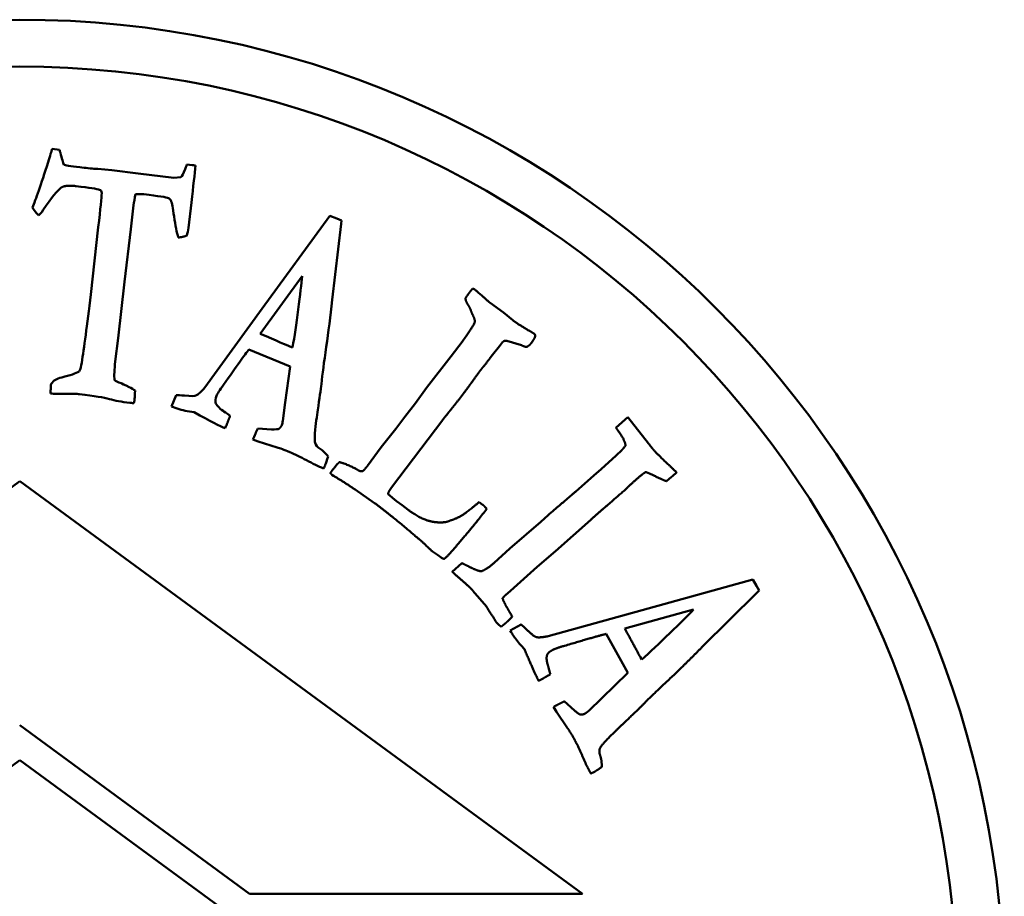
# Model space of a CAD drawing. Header units: millimetres. Extents: x 1462 to 4126, y 1120 to 2581.
# Tile 4 of 7: x 2237 to 2258, y 1362 to 1381. Entities that reach past the tile are written whole.
import ezdxf

# ---------------------------------------------------------------- set-up
doc = ezdxf.new("R2010")
doc.units = ezdxf.units.MM
doc.layers.add('Visibile (ISO)', color=7, linetype='Continuous', lineweight=50)

msp = doc.modelspace()

# ---------------------------------------------------------------- linework, layer by layer
at = {"layer": 'Visibile (ISO)'}
for p, q in [((2237.75, 1378.028), (2237.905, 1378.009)), ((2240.623, 1377.692), (2240.735, 1377.683)), ((2238.676, 1377.6), (2238.724, 1377.603)), ((2238.724, 1377.603), (2239.024, 1377.571)), ((2239.024, 1377.571), (2239.58, 1377.5)), ((2239.58, 1377.5), (2240.342, 1377.409)), ((2240.342, 1377.409), (2240.491, 1377.421)), ((2239.486, 1376.825), (2239.429, 1376.316)), ((2240.717, 1376.882), (2240.653, 1376.347)), ((2242.229, 1374.622), (2243.674, 1376.602)), ((2243.674, 1376.602), (2243.818, 1376.543)), ((2238.572, 1374.921), (2238.731, 1376.36)), ((2243.916, 1376.429), (2243.719, 1374.805)), ((2243.818, 1376.543), (2243.922, 1376.501)), ((2243.922, 1376.501), (2243.916, 1376.429)), ((2239.429, 1376.316), (2239.295, 1375.194)), ((2243.079, 1375.313), (2242.187, 1374.085)), ((2239.295, 1375.194), (2239.159, 1373.991)), ((2247.087, 1374.745), (2247.372, 1374.536)), ((2241.003, 1372.939), (2242.229, 1374.622)), ((2247.372, 1374.536), (2247.577, 1374.371)), ((2239.159, 1373.991), (2239.095, 1373.495)), ((2246.257, 1373.606), (2246.493, 1373.913)), ((2246.493, 1373.913), (2246.525, 1373.955)), ((2247.356, 1373.906), (2247.292, 1373.82)), ((2247.76, 1373.84), (2247.448, 1373.934)), ((2242.823, 1373.383), (2241.942, 1373.747)), ((2242.817, 1373.814), (2242.878, 1373.794)), ((2247.139, 1373.632), (2247.072, 1373.543)), ((2247.292, 1373.82), (2247.139, 1373.632)), ((2245.736, 1372.929), (2246.257, 1373.606)), ((2242.719, 1372.616), (2242.823, 1373.383)), ((2237.723, 1372.986), (2237.727, 1373.016)), ((2237.717, 1372.896), (2237.723, 1372.986)), ((2245.499, 1372.607), (2245.736, 1372.929)), ((2240.293, 1372.534), (2240.396, 1372.776)), ((2242.669, 1372.231), (2242.719, 1372.616)), ((2245.27, 1372.31), (2245.499, 1372.607)), ((2240.333, 1372.518), (2240.293, 1372.534)), ((2240.778, 1372.411), (2240.677, 1372.425)), ((2246.084, 1372.252), (2244.984, 1370.804)), ((2245.078, 1372.055), (2245.27, 1372.31)), ((2249.777, 1372.082), (2250.026, 1372.308)), ((2250.026, 1372.308), (2250.464, 1371.746)), ((2242.136, 1372.067), (2242.426, 1372.046)), ((2244.767, 1371.663), (2245.078, 1372.055)), ((2242.144, 1371.789), (2242.029, 1371.826)), ((2242.548, 1371.661), (2242.144, 1371.789)), ((2244.475, 1371.268), (2244.767, 1371.663)), ((2249.777, 1371.489), (2249.897, 1371.601)), ((2249.457, 1371.194), (2249.777, 1371.489)), ((2249.299, 1371.061), (2249.457, 1371.194)), ((2251.068, 1371.129), (2250.978, 1371.049)), ((2225.062, 1362.143), (2237.062, 1370.943)), ((2237.062, 1370.943), (2249.061, 1362.143)), ((2243.748, 1371.055), (2243.717, 1371.078)), ((2248.918, 1370.724), (2249.299, 1371.061)), ((2244.627, 1370.474), (2244.211, 1370.76)), ((2244.917, 1370.665), (2245.095, 1370.515)), ((2245.095, 1370.515), (2245.215, 1370.43)), ((2246.855, 1370.496), (2246.921, 1370.446)), ((2245.215, 1370.43), (2245.34, 1370.331)), ((2247.017, 1370.352), (2246.955, 1370.269)), ((2247.512, 1369.503), (2248.173, 1370.076)), ((2248.173, 1370.076), (2248.325, 1370.216)), ((2249.235, 1370.118), (2248.482, 1369.446)), ((2245.968, 1369.367), (2245.862, 1369.441)), ((2247.176, 1369.2), (2247.512, 1369.503)), ((2248.482, 1369.446), (2248.092, 1369.113)), ((2246.044, 1369.31), (2245.968, 1369.367)), ((2246.278, 1369.01), (2246.485, 1369.193)), ((2248.092, 1369.113), (2247.521, 1368.601)), ((2250.333, 1368.19), (2252.696, 1368.842)), ((2252.696, 1368.842), (2252.772, 1368.707)), ((2247.009, 1368.269), (2246.724, 1368.604)), ((2247.521, 1368.601), (2247.414, 1368.507)), ((2252.772, 1368.707), (2252.827, 1368.61)), ((2252.827, 1368.61), (2252.778, 1368.557)), ((2252.778, 1368.557), (2251.614, 1367.408)), ((2248.326, 1367.634), (2250.333, 1368.19)), ((2249.966, 1367.796), (2251.429, 1368.203)), ((2247.519, 1367.759), (2247.75, 1367.884)), ((2247.54, 1367.721), (2247.519, 1367.759)), ((2250.028, 1366.851), (2249.565, 1367.683)), ((2247.822, 1367.361), (2247.751, 1367.434)), ((2250.327, 1367.138), (2250.291, 1367.192)), ((2249.47, 1366.314), (2250.028, 1366.851)), ((2249.192, 1366.044), (2249.47, 1366.314)), ((2248.506, 1366.024), (2248.439, 1366.125)), ((2248.672, 1366.246), (2248.886, 1366.05)), ((2248.743, 1365.673), (2248.506, 1366.024)), ((2241.954, 1362.143), (2237.056, 1365.734)), ((2225.061, 1356.19), (2237.062, 1364.99)), ((2237.062, 1364.99), (2249.062, 1356.19)), ((2249.061, 1362.143), (2241.954, 1362.143))]:
    msp.add_line(p, q, dxfattribs=at)
for radius in [21, 20]:
    msp.add_circle((2237.056, 1359.782), radius, dxfattribs=at)
for points, degree in [([(2237.66, 1377.743), (2237.703, 1377.883), (2237.733, 1377.978), (2237.75, 1378.028)], 3), ([(2237.905, 1378.009), (2237.912, 1377.979), (2237.919, 1377.958), (2237.923, 1377.946)], 3), ([(2237.923, 1377.946), (2237.954, 1377.818), (2237.98, 1377.732), (2238.001, 1377.689)], 3), ([(2237.327, 1376.78), (2237.399, 1376.94), (2237.509, 1377.261), (2237.66, 1377.743)], 3), ([(2238.001, 1377.689), (2238.02, 1377.679), (2238.132, 1377.661), (2238.337, 1377.636)], 3), ([(2238.337, 1377.636), (2238.463, 1377.621), (2238.576, 1377.609), (2238.676, 1377.6)], 3), ([(2240.586, 1377.597), (2240.594, 1377.622), (2240.607, 1377.653), (2240.623, 1377.692)], 3), ([(2240.807, 1377.67), (2240.789, 1377.496), (2240.759, 1377.233), (2240.717, 1376.882)], 3), ([(2240.735, 1377.683), (2240.756, 1377.68), (2240.807, 1377.67)], 2), ([(2240.491, 1377.421), (2240.516, 1377.441), (2240.548, 1377.5), (2240.586, 1377.597)], 3), ([(2237.942, 1377.202), (2237.863, 1377.147), (2237.736, 1376.989), (2237.56, 1376.727)], 3), ([(2238.263, 1377.233), (2238.027, 1377.261), (2237.942, 1377.202)], 2), ([(2238.757, 1377.156), (2238.71, 1377.173), (2238.545, 1377.199), (2238.263, 1377.233)], 3), ([(2238.731, 1376.36), (2238.779, 1376.754), (2238.803, 1376.994), (2238.805, 1377.081)], 3), ([(2239.528, 1377.064), (2239.507, 1376.968), (2239.494, 1376.888), (2239.486, 1376.825)], 3), ([(2239.705, 1377.06), (2239.659, 1377.065), (2239.6, 1377.066), (2239.528, 1377.064)], 3), ([(2240.229, 1376.979), (2240.191, 1376.996), (2240.016, 1377.022), (2239.705, 1377.06)], 3), ([(2240.29, 1376.907), (2240.274, 1376.941), (2240.254, 1376.965), (2240.229, 1376.979)], 3), ([(2237.455, 1376.617), (2237.388, 1376.686), (2237.346, 1376.741), (2237.327, 1376.78)], 3), ([(2237.56, 1376.727), (2237.51, 1376.651), (2237.475, 1376.615), (2237.455, 1376.617)], 3), ([(2240.62, 1376.177), (2240.515, 1376.142), (2240.437, 1376.138)], 2), ([(2240.653, 1376.347), (2240.645, 1376.281), (2240.634, 1376.225), (2240.62, 1376.177)], 3), ([(2238.38, 1373.468), (2238.428, 1373.772), (2238.492, 1374.256), (2238.572, 1374.921)], 3), ([(2246.565, 1374.847), (2246.621, 1374.929), (2246.652, 1374.97)], 2), ([(2246.652, 1374.97), (2246.67, 1374.994), (2246.713, 1375.043)], 2), ([(2246.713, 1375.043), (2246.74, 1375.044), (2246.761, 1375.028)], 2), ([(2246.761, 1375.028), (2246.806, 1374.995), (2247.087, 1374.745)], 2), ([(2246.612, 1374.709), (2246.564, 1374.788), (2246.565, 1374.847)], 2), ([(2246.671, 1374.6), (2246.646, 1374.667), (2246.612, 1374.709)], 2), ([(2246.525, 1373.955), (2246.754, 1374.289), (2246.774, 1374.372), (2246.713, 1374.498)], 2), ([(2246.713, 1374.498), (2246.705, 1374.51), (2246.671, 1374.6)], 2), ([(2247.577, 1374.371), (2247.715, 1374.267), (2247.949, 1374.134)], 2), ([(2242.187, 1374.085), (2242.543, 1373.93), (2242.753, 1373.84), (2242.817, 1373.814)], 3), ([(2247.949, 1374.134), (2248.016, 1374.094), (2248.026, 1374.087)], 2), ([(2248.026, 1374.087), (2248.057, 1374.063), (2248.05, 1374.031)], 2), ([(2247.395, 1373.936), (2247.373, 1373.92), (2247.356, 1373.906)], 2), ([(2247.448, 1373.934), (2247.432, 1373.935), (2247.395, 1373.936)], 2), ([(2247.875, 1373.807), (2247.846, 1373.796), (2247.76, 1373.84)], 2), ([(2247.976, 1373.898), (2247.924, 1373.829), (2247.875, 1373.807)], 2), ([(2248.05, 1374.031), (2248.041, 1373.984), (2247.976, 1373.898)], 2), ([(2241.942, 1373.747), (2241.864, 1373.646), (2241.684, 1373.395), (2241.402, 1372.994)], 3), ([(2238.328, 1373.283), (2238.351, 1373.329), (2238.368, 1373.391), (2238.38, 1373.468)], 3), ([(2239.095, 1373.495), (2239.075, 1373.321), (2239.069, 1373.188), (2239.078, 1373.098)], 3), ([(2247.072, 1373.543), (2247.062, 1373.529), (2246.942, 1373.376)], 2), ([(2237.952, 1373.154), (2238.131, 1373.197), (2238.256, 1373.24), (2238.328, 1373.283)], 3), ([(2246.879, 1373.3), (2246.842, 1373.252), (2246.758, 1373.132)], 2), ([(2246.942, 1373.376), (2246.91, 1373.341), (2246.879, 1373.3)], 2), ([(2237.727, 1373.016), (2237.773, 1373.086), (2237.848, 1373.132), (2237.952, 1373.154)], 3), ([(2239.078, 1373.098), (2239.102, 1373.077), (2239.148, 1373.054), (2239.217, 1373.029)], 3), ([(2239.217, 1373.029), (2239.231, 1373.024), (2239.29, 1372.997), (2239.394, 1372.947)], 3), ([(2241.402, 1372.994), (2241.323, 1372.884), (2241.274, 1372.806), (2241.256, 1372.761)], 3), ([(2243.491, 1373.013), (2243.474, 1372.889), (2243.449, 1372.706), (2243.415, 1372.462)], 3), ([(2246.758, 1373.132), (2246.624, 1372.947), (2246.52, 1372.809)], 2), ([(2237.711, 1372.81), (2237.712, 1372.847), (2237.714, 1372.876), (2237.717, 1372.896)], 3), ([(2237.897, 1372.805), (2237.801, 1372.805), (2237.739, 1372.807), (2237.711, 1372.81)], 3), ([(2238.334, 1372.796), (2238.286, 1372.802), (2238.14, 1372.805), (2237.897, 1372.805)], 3), ([(2239.394, 1372.947), (2239.441, 1372.924), (2239.481, 1372.899), (2239.516, 1372.871)], 3), ([(2239.516, 1372.871), (2239.513, 1372.779), (2239.511, 1372.723), (2239.508, 1372.703)], 3), ([(2246.52, 1372.809), (2246.398, 1372.647), (2246.238, 1372.449)], 2), ([(2239.488, 1372.606), (2239.453, 1372.607), (2239.425, 1372.609), (2239.402, 1372.612)], 3), ([(2239.508, 1372.703), (2239.506, 1372.68), (2239.499, 1372.648), (2239.488, 1372.606)], 3), ([(2240.396, 1372.776), (2240.431, 1372.778), (2240.49, 1372.774), (2240.573, 1372.765)], 3), ([(2241.256, 1372.761), (2241.231, 1372.7), (2241.224, 1372.651), (2241.234, 1372.616)], 3), ([(2241.234, 1372.616), (2241.251, 1372.559), (2241.305, 1372.502), (2241.396, 1372.443)], 3), ([(2240.677, 1372.425), (2240.551, 1372.445), (2240.437, 1372.476), (2240.333, 1372.518)], 3), ([(2241.435, 1372.069), (2241.339, 1372.108), (2241.12, 1372.222), (2240.778, 1372.411)], 3), ([(2241.396, 1372.443), (2241.41, 1372.431), (2241.459, 1372.396), (2241.544, 1372.336)], 3), ([(2243.415, 1372.462), (2243.393, 1372.332), (2243.372, 1372.163), (2243.353, 1371.957)], 3), ([(2246.238, 1372.449), (2246.178, 1372.376), (2246.084, 1372.252)], 2), ([(2241.473, 1372.151), (2241.462, 1372.124), (2241.449, 1372.097), (2241.435, 1372.069)], 3), ([(2241.544, 1372.336), (2241.494, 1372.203), (2241.473, 1372.151)], 2), ([(2242.644, 1372.134), (2242.656, 1372.164), (2242.664, 1372.196), (2242.669, 1372.231)], 3), ([(2242.029, 1371.826), (2242.064, 1371.911), (2242.1, 1371.992), (2242.136, 1372.067)], 3), ([(2242.426, 1372.046), (2242.515, 1372.044), (2242.568, 1372.049), (2242.585, 1372.06)], 3), ([(2242.585, 1372.06), (2242.624, 1372.086), (2242.644, 1372.134)], 2), ([(2243.353, 1371.957), (2243.345, 1371.845), (2243.346, 1371.778), (2243.355, 1371.756)], 3), ([(2249.824, 1372.009), (2249.793, 1372.05), (2249.777, 1372.082)], 2), ([(2249.979, 1371.697), (2249.965, 1371.823), (2249.824, 1372.009)], 2), ([(2250.464, 1371.746), (2250.544, 1371.644), (2250.567, 1371.618)], 2), ([(2242.815, 1371.562), (2242.695, 1371.611), (2242.606, 1371.644), (2242.548, 1371.661)], 3), ([(2249.897, 1371.601), (2249.923, 1371.63), (2249.979, 1371.697)], 2), ([(2250.567, 1371.618), (2250.664, 1371.508), (2250.9, 1371.286)], 2), ([(2243.632, 1371.466), (2243.609, 1371.385), (2243.59, 1371.326), (2243.574, 1371.289)], 3), ([(2243.722, 1371.171), (2243.818, 1371.298), (2243.876, 1371.347)], 2), ([(2243.876, 1371.347), (2243.959, 1371.327), (2244.221, 1371.211), (2244.242, 1371.195)], 2), ([(2243.574, 1371.289), (2243.567, 1371.271), (2243.555, 1371.245), (2243.538, 1371.211)], 3), ([(2243.682, 1371.11), (2243.704, 1371.147), (2243.722, 1371.171)], 2), ([(2243.717, 1371.078), (2243.706, 1371.086), (2243.682, 1371.11)], 2), ([(2244.242, 1371.195), (2244.318, 1371.138), (2244.374, 1371.155)], 2), ([(2244.374, 1371.155), (2244.439, 1371.22), (2244.475, 1371.268)], 2), ([(2250.406, 1371.136), (2250.323, 1371.08), (2250.184, 1370.957)], 2), ([(2250.849, 1370.941), (2250.741, 1370.978), (2250.502, 1371.106), (2250.406, 1371.136)], 2), ([(2250.9, 1371.286), (2251.033, 1371.162), (2251.068, 1371.129)], 2), ([(2244.211, 1370.76), (2243.969, 1370.926), (2243.748, 1371.055)], 2), ([(2250.184, 1370.957), (2250.058, 1370.846), (2249.986, 1370.771)], 2), ([(2250.978, 1371.049), (2250.929, 1371.006), (2250.849, 1370.941)], 2), ([(2244.984, 1370.804), (2244.914, 1370.711), (2244.917, 1370.665)], 2), ([(2248.325, 1370.216), (2248.898, 1370.706), (2248.918, 1370.724)], 2), ([(2249.986, 1370.771), (2249.496, 1370.349), (2249.235, 1370.118)], 2), ([(2245.643, 1369.644), (2245.607, 1369.676), (2244.954, 1370.227), (2244.627, 1370.474)], 2), ([(2246.234, 1370.1), (2246.373, 1370.141), (2246.614, 1370.289), (2246.855, 1370.496)], 2), ([(2245.34, 1370.331), (2245.66, 1370.09), (2245.928, 1370.066)], 2), ([(2246.955, 1370.269), (2246.789, 1370.049), (2246.343, 1369.527)], 2), ([(2246.921, 1370.446), (2246.969, 1370.41), (2247.017, 1370.352)], 2), ([(2245.928, 1370.066), (2246.128, 1370.045), (2246.234, 1370.1)], 2), ([(2245.862, 1369.441), (2245.845, 1369.454), (2245.643, 1369.644)], 2), ([(2246.343, 1369.527), (2246.163, 1369.317), (2246.109, 1369.282)], 2), ([(2246.109, 1369.282), (2246.054, 1369.302), (2246.044, 1369.31)], 2), ([(2246.441, 1368.866), (2246.316, 1368.974), (2246.278, 1369.01)], 2), ([(2246.485, 1369.193), (2246.539, 1369.171), (2246.645, 1369.116)], 2), ([(2246.645, 1369.116), (2246.799, 1369.033), (2246.899, 1369.018)], 2), ([(2246.899, 1369.018), (2247.021, 1369.063), (2247.176, 1369.2)], 2), ([(2246.724, 1368.604), (2246.635, 1368.704), (2246.441, 1368.866)], 2), ([(2247.414, 1368.507), (2247.391, 1368.487), (2247.352, 1368.441)], 2), ([(2247.352, 1368.441), (2247.416, 1368.296), (2247.483, 1368.188)], 2), ([(2247.19, 1367.986), (2247.167, 1368.018), (2247.009, 1368.269)], 2), ([(2247.483, 1368.188), (2247.494, 1368.169), (2247.563, 1368.052)], 2), ([(2247.223, 1367.929), (2247.209, 1367.946), (2247.19, 1367.986)], 2), ([(2247.563, 1368.052), (2247.482, 1367.969), (2247.424, 1367.917)], 2), ([(2247.289, 1367.867), (2247.229, 1367.923), (2247.223, 1367.929)], 2), ([(2247.324, 1367.835), (2247.304, 1367.857), (2247.289, 1367.867)], 2), ([(2247.424, 1367.917), (2247.391, 1367.889), (2247.324, 1367.835)], 2), ([(2247.75, 1367.884), (2247.792, 1367.853), (2247.882, 1367.765)], 2), ([(2247.882, 1367.765), (2248.024, 1367.627), (2248.143, 1367.6), (2248.326, 1367.634)], 2), ([(2250.291, 1367.192), (2250.241, 1367.282), (2249.966, 1367.796)], 2), ([(2247.751, 1367.434), (2247.623, 1367.575), (2247.54, 1367.721)], 2), ([(2249.565, 1367.683), (2249.378, 1367.638), (2248.674, 1367.429)], 2), ([(2248.124, 1366.684), (2248.048, 1366.82), (2247.822, 1367.361)], 2), ([(2248.414, 1367.337), (2248.328, 1367.289), (2248.307, 1367.238)], 2), ([(2248.674, 1367.429), (2248.478, 1367.373), (2248.414, 1367.337)], 2), ([(2251.614, 1367.408), (2251.251, 1367.035), (2250.538, 1366.367), (2250.321, 1366.146)], 2), ([(2248.307, 1367.238), (2248.274, 1367.155), (2248.326, 1367.001)], 2), ([(2248.326, 1367.001), (2248.332, 1366.974), (2248.375, 1366.826)], 2), ([(2248.205, 1366.725), (2248.167, 1366.704), (2248.124, 1366.684)], 2), ([(2248.375, 1366.826), (2248.254, 1366.752), (2248.205, 1366.725)], 2), ([(2248.439, 1366.125), (2248.559, 1366.192), (2248.672, 1366.246)], 2), ([(2250.321, 1366.146), (2250.187, 1366.015), (2249.92, 1365.761)], 2), ([(2248.886, 1366.05), (2248.989, 1365.964), (2249.02, 1365.962)], 2), ([(2249.02, 1365.962), (2249.066, 1365.959), (2249.112, 1365.984)], 2), ([(2249.112, 1365.984), (2249.153, 1366.007), (2249.192, 1366.044)], 2), ([(2248.89, 1365.429), (2248.795, 1365.598), (2248.743, 1365.673)], 2), ([(2249.92, 1365.761), (2249.772, 1365.628), (2249.557, 1365.404)], 2), ([(2249.238, 1364.705), (2249.149, 1364.863), (2248.976, 1365.275), (2248.89, 1365.429)], 2), ([(2249.433, 1365.245), (2249.406, 1365.18), (2249.473, 1364.981), (2249.47, 1364.846)], 2), ([(2249.557, 1365.404), (2249.443, 1365.28), (2249.433, 1365.245)], 2), ([(2249.47, 1364.846), (2249.368, 1364.773), (2249.315, 1364.743)], 2), ([(2249.315, 1364.743), (2249.289, 1364.729), (2249.238, 1364.705)], 2)]:
    msp.add_open_spline(points, degree=degree, dxfattribs=at)
for points, knots in [([(2238.805, 1377.081), (2238.802, 1377.104), (2238.797, 1377.122), (2238.786, 1377.147), (2238.774, 1377.154), (2238.757, 1377.156)], [0, 0, 0, 0, 0.004894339, 0.004894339, 0.009788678, 0.009788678, 0.009788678, 0.009788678]), ([(2240.437, 1376.138), (2240.406, 1376.243), (2240.377, 1376.392), (2240.321, 1376.775), (2240.302, 1376.883), (2240.29, 1376.907)], [0, 0, 0, 0, 0.0858676, 0.0858676, 0.1717353, 0.1717353, 0.1717353, 0.1717353]), ([(2242.878, 1373.794), (2242.916, 1374.023), (2242.955, 1374.293), (2243.037, 1374.911), (2243.064, 1375.148), (2243.079, 1375.313)], [0, 0, 0, 0, 0.0702517, 0.0702517, 0.1405034, 0.1405034, 0.1405034, 0.1405034]), ([(2243.719, 1374.805), (2243.684, 1374.46), (2243.642, 1374.126), (2243.547, 1373.482), (2243.512, 1373.218), (2243.491, 1373.013)], [0, 0, 0, 0, 0.2531205, 0.2531205, 0.506241, 0.506241, 0.506241, 0.506241]), ([(2239.402, 1372.612), (2239.231, 1372.632), (2239.088, 1372.659), (2238.858, 1372.724), (2238.645, 1372.759), (2238.334, 1372.796)], [0, 0, 0, 0, 0.04402225, 0.04402225, 0.08804451, 0.08804451, 0.08804451, 0.08804451]), ([(2240.573, 1372.765), (2240.704, 1372.752), (2240.788, 1372.754), (2240.862, 1372.789), (2240.921, 1372.845), (2241.003, 1372.939)], [0, 0, 0, 0, 0.0551615, 0.0551615, 0.1103231, 0.1103231, 0.1103231, 0.1103231]), ([(2243.355, 1371.756), (2243.368, 1371.71), (2243.403, 1371.669), (2243.521, 1371.593), (2243.578, 1371.538), (2243.632, 1371.466)], [0, 0, 0, 0, 0.0202581, 0.0202581, 0.04051621, 0.04051621, 0.04051621, 0.04051621]), ([(2243.538, 1371.211), (2243.426, 1371.257), (2243.305, 1371.315), (2243.044, 1371.459), (2242.924, 1371.517), (2242.815, 1371.562)], [0, 0, 0, 0, 0.1071392, 0.1071392, 0.2142785, 0.2142785, 0.2142785, 0.2142785]), ([(2250.327, 1367.138), (2250.499, 1367.294), (2250.698, 1367.481), (2251.146, 1367.915), (2251.315, 1368.083), (2251.429, 1368.203)], [0, 0, 0, 0, 0.0702517, 0.0702517, 0.1405034, 0.1405034, 0.1405034, 0.1405034])]:
    msp.add_open_spline(points, degree=3, knots=knots, dxfattribs=at)

doc.saveas('drawing.dxf')
